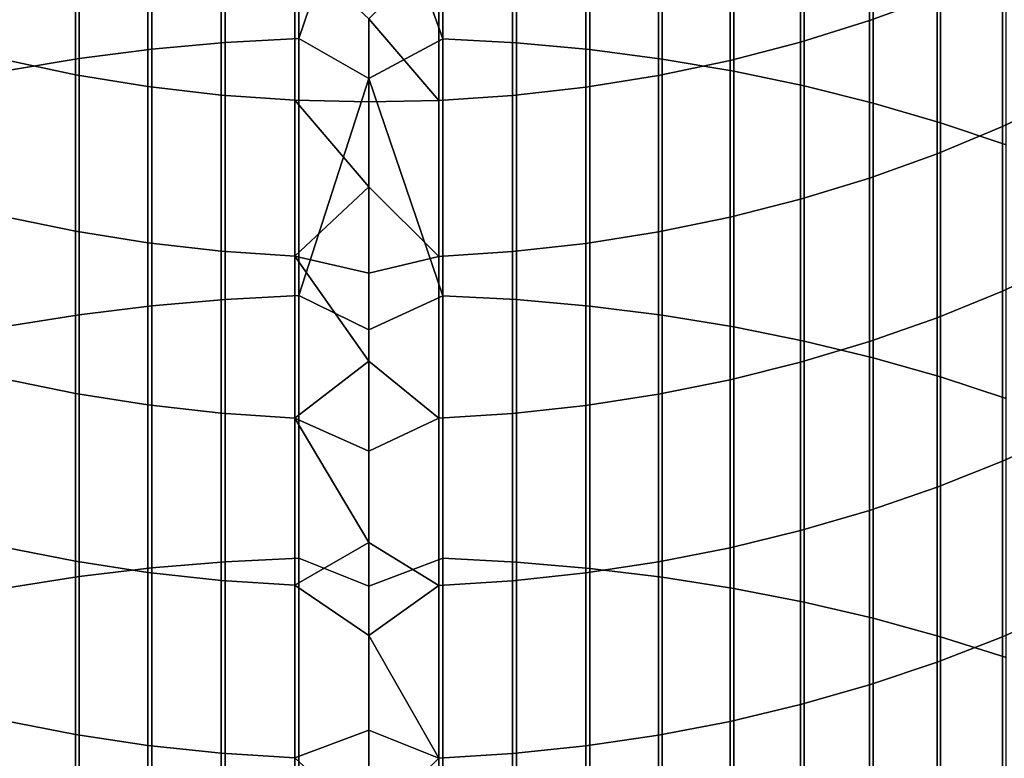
# Model space of a CAD drawing. Header units: metres. Extents: x -28 to 70, y -212 to 27.
# Tile 50 of 220: x -3 to 6, y -35 to -28. Entities that reach past the tile are written whole.
import ezdxf

# ---------------------------------------------------------------- set-up
doc = ezdxf.new("R2010")
doc.units = ezdxf.units.M
doc.layers.add('solid_10_261_012_XXX', color=7, linetype='CONTINUOUS')

msp = doc.modelspace()

# ---------------------------------------------------------------- linework, layer by layer
at = {"layer": 'solid_10_261_012_XXX'}
for points in [[(-1.326928, -25.90045, 361.118378), (-1.326928, -28.217579, 363.111115), (-0.64609, -28.181379, 363.154388), (-0.64609, -25.863081, 361.160645)], [(-0.64609, -25.863081, 361.160645), (-0.64609, -28.181379, 363.154388), (0, -26.279652, 361.550293)], [(0.682211, -25.864412, 361.159119), (0, -26.279652, 361.550293), (0.682211, -28.182669, 363.152832)], [(0.682211, -25.864412, 361.159119), (0.682211, -28.182669, 363.152832), (1.362875, -28.220192, 363.107971), (1.362875, -25.903147, 361.115326)], [(-2.673383, -26.052109, 360.946808), (-2.673383, -28.364496, 362.935486), (-2.00343, -28.278685, 363.038055), (-2.00343, -25.963528, 361.047028)], [(-2.00343, -25.963528, 361.047028), (-2.00343, -28.278685, 363.038055), (-1.326928, -28.217579, 363.111115), (-1.326928, -25.90045, 361.118378)], [(1.362875, -25.903147, 361.115326), (1.362875, -28.220192, 363.107971), (2.039085, -28.282612, 363.033356), (2.039085, -25.967581, 361.042419)], [(2.039085, -25.967581, 361.042419), (2.039085, -28.282612, 363.033356), (2.708631, -28.369722, 362.92923), (2.708631, -26.057505, 360.940704)], [(-3.334599, -26.165901, 360.818085), (-3.334599, -28.474731, 362.803711), (-2.673383, -28.364496, 362.935486), (-2.673383, -26.052109, 360.946808)], [(2.708631, -26.057505, 360.940704), (2.708631, -28.369722, 362.92923), (3.369324, -28.481241, 362.795929), (3.369324, -26.172623, 360.810486)], [(3.369324, -26.172623, 360.810486), (3.369324, -28.481241, 362.795929), (4.019004, -28.616804, 362.63385), (4.019004, -26.312561, 360.652191)], [(0.682211, -28.182669, 363.152832), (0, -26.279652, 361.550293), (-0.64609, -28.181379, 363.154388), (0, -28.548563, 363.48291)], [(4.019004, -26.312561, 360.652191), (4.019004, -28.616804, 362.63385), (4.65555, -28.775965, 362.443604), (4.65555, -26.47686, 360.46637)], [(5.244397, -26.379124, 327.774933), (5.244397, -27.785305, 329.767059), (4.62221, -28.013567, 329.601196), (4.62221, -26.61183, 327.615387)], [(4.65555, -26.47686, 360.46637), (4.65555, -28.775965, 362.443604), (5.27688, -28.958206, 362.225739), (5.27688, -26.664984, 360.253571)], [(4.62221, -26.61183, 327.615387), (4.62221, -28.013567, 329.601196), (3.984917, -28.212692, 329.456543), (3.984917, -26.814833, 327.476227)], [(5.27688, -26.664984, 360.253571), (5.27688, -28.958206, 362.225739), (5.880963, -29.16293, 361.980988), (5.880963, -26.876316, 360.014496)], [(3.984917, -26.814833, 327.476227), (3.984917, -28.212692, 329.456543), (3.334599, -28.382029, 329.333496), (3.334599, -26.987467, 327.357849)], [(-2.708631, -27.122448, 327.26532), (-2.708631, -28.514431, 329.237305), (-3.369324, -28.373819, 329.339478), (-3.369324, -26.979097, 327.363586)], [(3.334599, -26.987467, 327.357849), (3.334599, -28.382029, 329.333496), (2.673383, -28.521023, 329.232513), (2.673383, -27.129166, 327.260712)], [(-2.039085, -27.234425, 327.188538), (-2.039085, -28.624269, 329.157501), (-2.708631, -28.514431, 329.237305), (-2.708631, -27.122448, 327.26532)], [(2.673383, -27.129166, 327.260712), (2.673383, -28.521023, 329.232513), (2.00343, -28.629221, 329.1539), (2.00343, -27.239471, 327.185089)], [(-1.362875, -27.314661, 327.133545), (-1.362875, -28.702974, 329.100311), (-2.039085, -28.624269, 329.157501), (-2.039085, -27.234425, 327.188538)], [(2.00343, -27.239471, 327.185089), (2.00343, -28.629221, 329.1539), (1.326928, -28.706268, 329.097931), (1.326928, -27.318018, 327.131226)], [(6.435371, -27.244442, 330.160004), (6.435371, -28.71545, 332.127594), (5.849443, -28.993912, 331.913422), (5.849443, -27.52865, 329.953522)], [(-0.682211, -27.362894, 327.100464), (-0.682211, -28.750286, 329.065948), (-1.362875, -28.702974, 329.100311), (-1.362875, -27.314661, 327.133545)], [(1.326928, -27.318018, 327.131226), (1.326928, -28.706268, 329.097931), (0.64609, -28.751913, 329.064758), (0.64609, -27.364553, 327.099335)], [(0, -27.999807, 327.983093), (0, -28.766054, 329.054504), (-0.682211, -28.750286, 329.065948), (-0.682211, -27.362894, 327.100464)], [(0.64609, -27.364553, 327.099335), (0.64609, -28.751913, 329.064758), (0, -27.999807, 327.983093)], [(5.849443, -27.52865, 329.953522), (5.849443, -28.993912, 331.913422), (5.244397, -29.245377, 331.720001), (5.244397, -27.785305, 329.767059)], [(5.244397, -27.785305, 329.767059), (5.244397, -29.245377, 331.720001), (4.62221, -29.469025, 331.547974), (4.62221, -28.013567, 329.601196)], [(0.64609, -28.751913, 329.064758), (0, -28.766054, 329.054504), (0, -27.999807, 327.983093)], [(4.62221, -28.013567, 329.601196), (4.62221, -29.469025, 331.547974), (3.984917, -29.664124, 331.397919), (3.984917, -28.212692, 329.456543)], [(-2.00343, -28.278685, 363.038055), (-2.00343, -30.647364, 364.965118), (-1.326928, -30.588276, 365.039825), (-1.326928, -28.217579, 363.111115)], [(-1.326928, -28.217579, 363.111115), (-1.326928, -30.588276, 365.039825), (-0.64609, -30.55327, 365.084045), (-0.64609, -28.181379, 363.154388)], [(-0.64609, -28.181379, 363.154388), (-0.64609, -30.55327, 365.084045), (0, -28.548563, 363.48291)], [(0.682211, -28.182669, 363.152832), (0, -28.548563, 363.48291), (0.682211, -30.554518, 365.082489)], [(0.682211, -28.182669, 363.152832), (0.682211, -30.554518, 365.082489), (1.362875, -30.590803, 365.036621), (1.362875, -28.220192, 363.107971)], [(1.362875, -28.220192, 363.107971), (1.362875, -30.590803, 365.036621), (2.039085, -30.651161, 364.960327), (2.039085, -28.282612, 363.033356)], [(3.984917, -28.212692, 329.456543), (3.984917, -29.664124, 331.397919), (3.334599, -29.830036, 331.270325), (3.334599, -28.382029, 329.333496)], [(-2.673383, -28.364496, 362.935486), (-2.673383, -30.730341, 364.860229), (-2.00343, -30.647364, 364.965118), (-2.00343, -28.278685, 363.038055)], [(2.039085, -28.282612, 363.033356), (2.039085, -30.651161, 364.960327), (2.708631, -30.735395, 364.853851), (2.708631, -28.369722, 362.92923)], [(-2.708631, -28.514431, 329.237305), (-2.708631, -29.959761, 331.170532), (-3.369324, -29.821991, 331.276489), (-3.369324, -28.373819, 329.339478)], [(-3.334599, -28.474731, 362.803711), (-3.334599, -30.836935, 364.725494), (-2.673383, -30.730341, 364.860229), (-2.673383, -28.364496, 362.935486)], [(3.334599, -28.382029, 329.333496), (3.334599, -29.830036, 331.270325), (2.673383, -29.966219, 331.165588), (2.673383, -28.521023, 329.232513)], [(2.708631, -28.369722, 362.92923), (2.708631, -30.735395, 364.853851), (3.369324, -30.843231, 364.717529), (3.369324, -28.481241, 362.795929)], [(-2.039085, -28.624269, 329.157501), (-2.039085, -30.067379, 331.087769), (-2.708631, -29.959761, 331.170532), (-2.708631, -28.514431, 329.237305)], [(2.673383, -28.521023, 329.232513), (2.673383, -29.966219, 331.165588), (2.00343, -30.072229, 331.084045), (2.00343, -28.629221, 329.1539)], [(3.369324, -28.481241, 362.795929), (3.369324, -30.843231, 364.717529), (4.019004, -30.974316, 364.551849), (4.019004, -28.616804, 362.63385)], [(-1.362875, -28.702974, 329.100311), (-1.362875, -30.144491, 331.028473), (-2.039085, -30.067379, 331.087769), (-2.039085, -28.624269, 329.157501)], [(0.682211, -30.554518, 365.082489), (0, -28.548563, 363.48291), (-0.64609, -30.55327, 365.084045), (0, -30.86812, 365.354462)], [(4.019004, -28.616804, 362.63385), (4.019004, -30.974316, 364.551849), (4.65555, -31.12822, 364.3573), (4.65555, -28.775965, 362.443604)], [(-0.682211, -28.750286, 329.065948), (-0.682211, -30.190847, 330.992798), (-1.362875, -30.144491, 331.028473), (-1.362875, -28.702974, 329.100311)], [(1.326928, -28.706268, 329.097931), (1.326928, -30.147718, 331.02597), (0.64609, -30.192442, 330.991577), (0.64609, -28.751913, 329.064758)], [(2.00343, -28.629221, 329.1539), (2.00343, -30.072229, 331.084045), (1.326928, -30.147718, 331.02597), (1.326928, -28.706268, 329.097931)], [(6.435371, -28.71545, 332.127594), (6.435371, -30.239653, 334.05426), (5.849443, -30.512159, 333.83255), (5.849443, -28.993912, 331.913422)], [(0, -29.548241, 330.114319), (-0.682211, -30.190847, 330.992798), (-0.682211, -28.750286, 329.065948)], [(0, -28.766054, 329.054504), (0, -29.548241, 330.114319), (-0.682211, -28.750286, 329.065948)], [(0.64609, -28.751913, 329.064758), (0.64609, -30.192442, 330.991577), (0, -29.548241, 330.114319), (0, -28.766054, 329.054504)], [(4.65555, -28.775965, 362.443604), (4.65555, -31.12822, 364.3573), (5.27688, -31.304441, 364.134552), (5.27688, -28.958206, 362.225739)], [(5.27688, -28.958206, 362.225739), (5.27688, -31.304441, 364.134552), (5.880963, -31.502405, 363.884308), (5.880963, -29.16293, 361.980988)], [(5.849443, -28.993912, 331.913422), (5.849443, -30.512159, 333.83255), (5.244397, -30.758247, 333.632355), (5.244397, -29.245377, 331.720001)], [(5.244397, -29.245377, 331.720001), (5.244397, -30.758247, 333.632355), (4.62221, -30.977114, 333.454285), (4.62221, -29.469025, 331.547974)], [(4.62221, -29.469025, 331.547974), (4.62221, -30.977114, 333.454285), (3.984917, -31.168041, 333.29895), (3.984917, -29.664124, 331.397919)], [(0, -29.548241, 330.114319), (0, -30.346195, 331.162323), (-0.682211, -30.190847, 330.992798)], [(0.64609, -30.192442, 330.991577), (0, -30.346195, 331.162323), (0, -29.548241, 330.114319)], [(3.984917, -29.664124, 331.397919), (3.984917, -31.168041, 333.29895), (3.334599, -31.330406, 333.16687), (3.334599, -29.830036, 331.270325)], [(-2.708631, -29.959761, 331.170532), (-2.708631, -31.457357, 333.063568), (-3.369324, -31.322535, 333.173248), (-3.369324, -29.821991, 331.276489)], [(3.334599, -29.830036, 331.270325), (3.334599, -31.330406, 333.16687), (2.673383, -31.463676, 333.058441), (2.673383, -29.966219, 331.165588)], [(-2.039085, -30.067379, 331.087769), (-2.039085, -31.562674, 332.977905), (-2.708631, -31.457357, 333.063568), (-2.708631, -29.959761, 331.170532)], [(2.673383, -29.966219, 331.165588), (2.673383, -31.463676, 333.058441), (2.00343, -31.567421, 332.97403), (2.00343, -30.072229, 331.084045)], [(-1.362875, -30.144491, 331.028473), (-1.362875, -31.638138, 332.916504), (-2.039085, -31.562674, 332.977905), (-2.039085, -30.067379, 331.087769)], [(2.00343, -30.072229, 331.084045), (2.00343, -31.567421, 332.97403), (1.326928, -31.641296, 332.91394), (1.326928, -30.147718, 331.02597)], [(-0.682211, -30.190847, 330.992798), (-0.682211, -31.683502, 332.879608), (-1.362875, -31.638138, 332.916504), (-1.362875, -30.144491, 331.028473)], [(1.326928, -30.147718, 331.02597), (1.326928, -31.641296, 332.91394), (0.64609, -31.685062, 332.878326), (0.64609, -30.192442, 330.991577)], [(0, -31.159739, 332.198273), (-0.682211, -31.683502, 332.879608), (-0.682211, -30.190847, 330.992798)], [(0, -30.346195, 331.162323), (0, -31.159739, 332.198273), (-0.682211, -30.190847, 330.992798)], [(0.64609, -30.192442, 330.991577), (0.64609, -31.685062, 332.878326), (0, -31.159739, 332.198273), (0, -30.346195, 331.162323)], [(6.435371, -30.239653, 334.05426), (6.435371, -31.815912, 335.938568), (5.849443, -32.08226, 335.709503), (5.849443, -30.512159, 333.83255)], [(5.849443, -30.512159, 333.83255), (5.849443, -32.08226, 335.709503), (5.244397, -32.322788, 335.502655), (5.244397, -30.758247, 333.632355)], [(-2.00343, -30.647364, 364.965118), (-2.00343, -33.067795, 366.826752), (-1.326928, -33.010769, 366.903046), (-1.326928, -30.588276, 365.039825)], [(-1.326928, -30.588276, 365.039825), (-1.326928, -33.010769, 366.903046), (-0.64609, -32.976986, 366.948242), (-0.64609, -30.55327, 365.084045)], [(-0.64609, -30.55327, 365.084045), (-0.64609, -32.976986, 366.948242), (0, -33.236675, 367.163574), (0, -30.86812, 365.354462)], [(0.682211, -30.554518, 365.082489), (0, -30.86812, 365.354462), (0, -33.236675, 367.163574), (0.682211, -32.978191, 366.946625)], [(0.682211, -30.554518, 365.082489), (0.682211, -32.978191, 366.946625), (1.362875, -33.013206, 366.89978), (1.362875, -30.590803, 365.036621)], [(1.362875, -30.590803, 365.036621), (1.362875, -33.013206, 366.89978), (2.039085, -33.071461, 366.821869), (2.039085, -30.651161, 364.960327)], [(-2.673383, -30.730341, 364.860229), (-2.673383, -33.147877, 366.719666), (-2.00343, -33.067795, 366.826752), (-2.00343, -30.647364, 364.965118)], [(2.039085, -30.651161, 364.960327), (2.039085, -33.071461, 366.821869), (2.708631, -33.152756, 366.713135), (2.708631, -30.735395, 364.853851)], [(-3.334599, -30.836935, 364.725494), (-3.334599, -33.250751, 366.582062), (-2.673383, -33.147877, 366.719666), (-2.673383, -30.730341, 364.860229)], [(2.708631, -30.735395, 364.853851), (2.708631, -33.152756, 366.713135), (3.369324, -33.256828, 366.573914), (3.369324, -30.843231, 364.717529)], [(5.244397, -30.758247, 333.632355), (5.244397, -32.322788, 335.502655), (4.62221, -32.536709, 335.318665), (4.62221, -30.977114, 333.454285)], [(3.369324, -30.843231, 364.717529), (3.369324, -33.256828, 366.573914), (4.019004, -33.383335, 366.404694), (4.019004, -30.974316, 364.551849)], [(4.62221, -30.977114, 333.454285), (4.62221, -32.536709, 335.318665), (3.984917, -32.723324, 335.158203), (3.984917, -31.168041, 333.29895)], [(4.019004, -30.974316, 364.551849), (4.019004, -33.383335, 366.404694), (4.65555, -33.531868, 366.206024), (4.65555, -31.12822, 364.3573)], [(0.64609, -31.685062, 332.878326), (0, -31.988688, 333.221954), (-0.682211, -31.683502, 332.879608), (0, -31.159739, 332.198273)], [(3.984917, -31.168041, 333.29895), (3.984917, -32.723324, 335.158203), (3.334599, -32.882019, 335.021698), (3.334599, -31.330406, 333.16687)], [(4.65555, -31.12822, 364.3573), (4.65555, -33.531868, 366.206024), (5.27688, -33.701942, 365.978546), (5.27688, -31.304441, 364.134552)], [(-2.708631, -31.457357, 333.063568), (-2.708631, -33.006104, 334.915009), (-3.369324, -32.874325, 335.02832), (-3.369324, -31.322535, 333.173248)], [(3.334599, -31.330406, 333.16687), (3.334599, -32.882019, 335.021698), (2.673383, -33.01228, 334.909698), (2.673383, -31.463676, 333.058441)], [(5.27688, -31.304441, 364.134552), (5.27688, -33.701942, 365.978546), (5.880963, -33.892998, 365.722992), (5.880963, -31.502405, 363.884308)], [(-2.039085, -31.562674, 332.977905), (-2.039085, -33.109039, 334.826477), (-2.708631, -33.006104, 334.915009), (-2.708631, -31.457357, 333.063568)], [(2.673383, -31.463676, 333.058441), (2.673383, -33.01228, 334.909698), (2.00343, -33.113678, 334.822479), (2.00343, -31.567421, 332.97403)], [(-1.362875, -31.638138, 332.916504), (-1.362875, -33.1828, 334.763031), (-2.039085, -33.109039, 334.826477), (-2.039085, -31.562674, 332.977905)], [(2.00343, -31.567421, 332.97403), (2.00343, -33.113678, 334.822479), (1.326928, -33.185886, 334.760376), (1.326928, -31.641296, 332.91394)], [(-0.682211, -31.683502, 332.879608), (-0.682211, -33.227139, 334.724915), (-1.362875, -33.1828, 334.763031), (-1.362875, -31.638138, 332.916504)], [(0, -32.832855, 334.233093), (-0.682211, -33.227139, 334.724915), (-0.682211, -31.683502, 332.879608)], [(0, -31.988688, 333.221954), (0, -32.832855, 334.233093), (-0.682211, -31.683502, 332.879608)], [(0.64609, -31.685062, 332.878326), (0.64609, -33.228664, 334.723602), (0, -32.832855, 334.233093), (0, -31.988688, 333.221954)], [(1.326928, -31.641296, 332.91394), (1.326928, -33.185886, 334.760376), (0.64609, -33.228664, 334.723602), (0.64609, -31.685062, 332.878326)], [(6.435371, -31.815912, 335.938568), (6.435371, -33.443054, 337.779114), (5.849443, -33.703049, 337.542877), (5.849443, -32.08226, 335.709503)], [(5.849443, -32.08226, 335.709503), (5.849443, -33.703049, 337.542877), (5.244397, -33.937836, 337.329529), (5.244397, -32.322788, 335.502655)], [(5.244397, -32.322788, 335.502655), (5.244397, -33.937836, 337.329529), (4.62221, -34.146652, 337.139771), (4.62221, -32.536709, 335.318665)], [(4.62221, -32.536709, 335.318665), (4.62221, -34.146652, 337.139771), (3.984917, -34.328812, 336.974243), (3.984917, -32.723324, 335.158203)], [(3.984917, -32.723324, 335.158203), (3.984917, -34.328812, 336.974243), (3.334599, -34.483719, 336.833496), (3.334599, -32.882019, 335.021698)], [(-2.708631, -33.006104, 334.915009), (-2.708631, -34.604843, 336.723419), (-3.369324, -34.476208, 336.840302), (-3.369324, -32.874325, 335.02832)], [(0.64609, -33.228664, 334.723602), (0, -33.692059, 335.231506), (-0.682211, -33.227139, 334.724915), (0, -32.832855, 334.233093)], [(3.334599, -32.882019, 335.021698), (3.334599, -34.483719, 336.833496), (2.673383, -34.61087, 336.717957), (2.673383, -33.01228, 334.909698)], [(-1.326928, -33.010769, 366.903046), (-1.326928, -35.483253, 368.699402), (-0.64609, -35.450718, 368.745514), (-0.64609, -32.976986, 366.948242)], [(-0.64609, -32.976986, 366.948242), (-0.64609, -35.450718, 368.745514), (0, -35.65255, 368.908997), (0, -33.236675, 367.163574)], [(0.682211, -32.978191, 366.946625), (0, -33.236675, 367.163574), (0, -35.65255, 368.908997), (0.682211, -35.451878, 368.743866)], [(0.682211, -32.978191, 366.946625), (0.682211, -35.451878, 368.743866), (1.362875, -35.485603, 368.696075), (1.362875, -33.013206, 366.89978)], [(-2.039085, -33.109039, 334.826477), (-2.039085, -34.705322, 336.632111), (-2.708631, -34.604843, 336.723419), (-2.708631, -33.006104, 334.915009)], [(-2.673383, -33.147877, 366.719666), (-2.673383, -35.615299, 368.512329), (-2.00343, -35.538174, 368.621613), (-2.00343, -33.067795, 366.826752)], [(-2.00343, -33.067795, 366.826752), (-2.00343, -35.538174, 368.621613), (-1.326928, -35.483253, 368.699402), (-1.326928, -33.010769, 366.903046)], [(1.362875, -33.013206, 366.89978), (1.362875, -35.485603, 368.696075), (2.039085, -35.541702, 368.616608), (2.039085, -33.071461, 366.821869)], [(2.673383, -33.01228, 334.909698), (2.673383, -34.61087, 336.717957), (2.00343, -34.70985, 336.627991), (2.00343, -33.113678, 334.822479)], [(2.039085, -33.071461, 366.821869), (2.039085, -35.541702, 368.616608), (2.708631, -35.619999, 368.505676), (2.708631, -33.152756, 366.713135)], [(-3.334599, -33.250751, 366.582062), (-3.334599, -35.714378, 368.371979), (-2.673383, -35.615299, 368.512329), (-2.673383, -33.147877, 366.719666)], [(-1.362875, -33.1828, 334.763031), (-1.362875, -34.777321, 336.566711), (-2.039085, -34.705322, 336.632111), (-2.039085, -33.109039, 334.826477)], [(2.00343, -33.113678, 334.822479), (2.00343, -34.70985, 336.627991), (1.326928, -34.780334, 336.563965), (1.326928, -33.185886, 334.760376)], [(2.708631, -33.152756, 366.713135), (2.708631, -35.619999, 368.505676), (3.369324, -35.72023, 368.363678), (3.369324, -33.256828, 366.573914)], [(-0.682211, -33.227139, 334.724915), (-0.682211, -34.820602, 336.527374), (-1.362875, -34.777321, 336.566711), (-1.362875, -33.1828, 334.763031)], [(0, -33.692059, 335.231506), (0, -34.566097, 336.216949), (-0.682211, -34.820602, 336.527374), (-0.682211, -33.227139, 334.724915)], [(0.64609, -33.228664, 334.723602), (0.64609, -34.82209, 336.526001), (0, -33.692059, 335.231506)], [(1.326928, -33.185886, 334.760376), (1.326928, -34.780334, 336.563965), (0.64609, -34.82209, 336.526001), (0.64609, -33.228664, 334.723602)], [(3.369324, -33.256828, 366.573914), (3.369324, -35.72023, 368.363678), (4.019004, -35.842068, 368.191071), (4.019004, -33.383335, 366.404694)], [(4.019004, -33.383335, 366.404694), (4.019004, -35.842068, 368.191071), (4.65555, -35.985119, 367.988434), (4.65555, -33.531868, 366.206024)], [(4.65555, -33.531868, 366.206024), (4.65555, -35.985119, 367.988434), (5.27688, -36.148914, 367.756378), (5.27688, -33.701942, 365.978546)], [(6.435371, -33.443054, 337.779114), (6.435371, -35.119862, 339.574554), (5.849443, -35.373306, 339.331268), (5.849443, -33.703049, 337.542877)], [(0.64609, -34.82209, 336.526001), (0, -34.566097, 336.216949), (0, -33.692059, 335.231506)], [(5.849443, -33.703049, 337.542877), (5.849443, -35.373306, 339.331268), (5.244397, -35.602177, 339.111603), (5.244397, -33.937836, 337.329529)], [(5.27688, -33.701942, 365.978546), (5.27688, -36.148914, 367.756378), (5.880963, -36.33292, 367.495697), (5.880963, -33.892998, 365.722992)], [(5.244397, -33.937836, 337.329529), (5.244397, -35.602177, 339.111603), (4.62221, -35.805733, 338.916229), (4.62221, -34.146652, 337.139771)], [(4.62221, -34.146652, 337.139771), (4.62221, -35.805733, 338.916229), (3.984917, -35.983303, 338.745789), (3.984917, -34.328812, 336.974243)], [(3.984917, -34.328812, 336.974243), (3.984917, -35.983303, 338.745789), (3.334599, -36.134312, 338.60083), (3.334599, -34.483719, 336.833496)], [(-2.708631, -34.604843, 336.723419), (-2.708631, -36.25238, 338.487518), (-3.369324, -36.126987, 338.60788), (-3.369324, -34.476208, 336.840302)], [(3.334599, -34.483719, 336.833496), (3.334599, -36.134312, 338.60083), (2.673383, -36.258259, 338.481873), (2.673383, -34.61087, 336.717957)], [(-2.039085, -34.705322, 336.632111), (-2.039085, -36.35033, 338.393494), (-2.708631, -36.25238, 338.487518), (-2.708631, -34.604843, 336.723419)], [(0.64609, -34.82209, 336.526001), (0, -35.454784, 337.189209), (-0.682211, -34.820602, 336.527374), (0, -34.566097, 336.216949)], [(2.673383, -34.61087, 336.717957), (2.673383, -36.258259, 338.481873), (2.00343, -36.354744, 338.389252), (2.00343, -34.70985, 336.627991)], [(-1.362875, -34.777321, 336.566711), (-1.362875, -36.420513, 338.326141), (-2.039085, -36.35033, 338.393494), (-2.039085, -34.705322, 336.632111)], [(2.00343, -34.70985, 336.627991), (2.00343, -36.354744, 338.389252), (1.326928, -36.42345, 338.323303), (1.326928, -34.780334, 336.563965)], [(-0.682211, -34.820602, 336.527374), (-0.682211, -36.462708, 338.285645), (-1.362875, -36.420513, 338.326141), (-1.362875, -34.777321, 336.566711)], [(1.326928, -34.780334, 336.563965), (1.326928, -36.42345, 338.323303), (0.64609, -36.464157, 338.284241), (0.64609, -34.82209, 336.526001)], [(0, -35.454784, 337.189209), (0, -36.357914, 338.148071), (-0.682211, -36.462708, 338.285645), (-0.682211, -34.820602, 336.527374)], [(0.64609, -34.82209, 336.526001), (0.64609, -36.464157, 338.284241), (0, -35.454784, 337.189209)]]:
    msp.add_3dface(points, dxfattribs=at)

doc.saveas('drawing.dxf')
